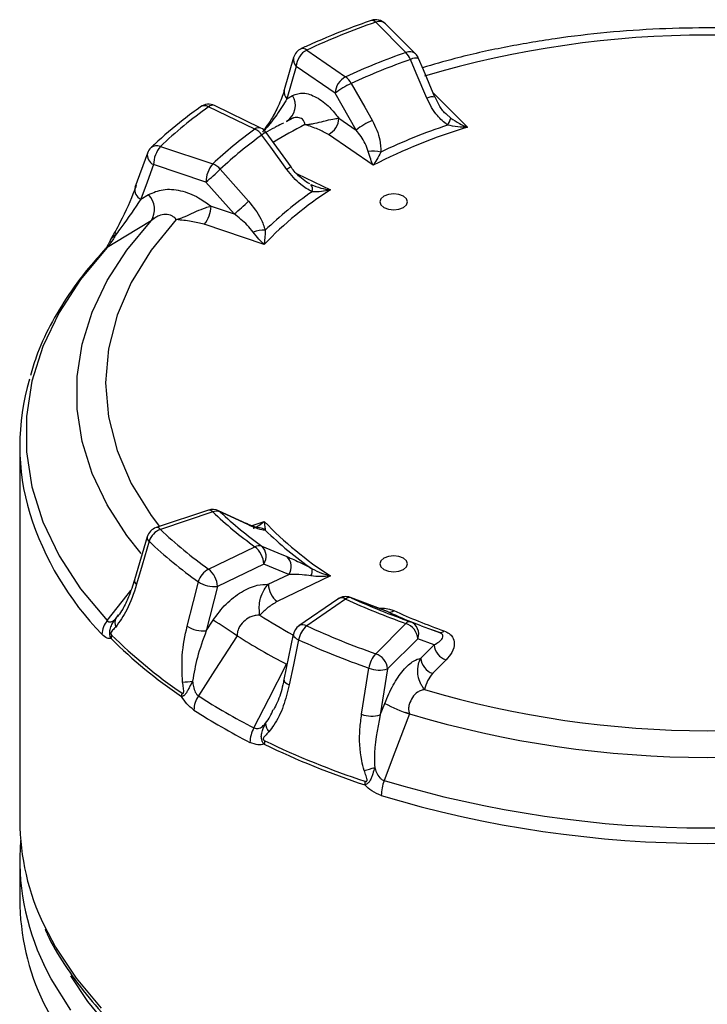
# Model space of a CAD drawing. Header units: millimetres. Extents: x 0 to 420, y 0 to 297.
# Tile 10 of 13: x 331 to 356, y 212 to 248. Entities that reach past the tile are written whole.
import ezdxf

# ---------------------------------------------------------------- set-up
doc = ezdxf.new("R2010")
doc.units = ezdxf.units.MM

msp = doc.modelspace()

# ---------------------------------------------------------------- linework, layer by layer
at = {"color": 7, "linetype": 'Continuous', "lineweight": 25}
for p, q in [((345.538, 246.849), (344.439, 247.948)), ((345.891, 246.795), (344.792, 247.894)), ((341.454, 246.666), (341.115, 245.488)), ((341.935, 246.936), (343.348, 245.964)), ((341.552, 246.342), (341.212, 245.164)), ((342.965, 245.37), (341.552, 246.342)), ((341.212, 245.164), (341.418, 245.284)), ((343.728, 244.028), (342.965, 245.37)), ((340.049, 244.06), (338.365, 244.875)), ((340.267, 244.101), (338.583, 244.917)), ((341.197, 244.344), (341.468, 244.482)), ((341.297, 244.399), (341.428, 244.466)), ((343.104, 244.458), (343.728, 244.028)), ((341.364, 242.687), (340.454, 243.944)), ((344.343, 242.748), (342.721, 243.864)), ((336.612, 243.43), (338.515, 242.795)), ((336.142, 243.192), (335.684, 241.933)), ((338.265, 242.137), (336.362, 242.772)), ((339.294, 240.978), (338.265, 242.137)), ((335.904, 241.512), (336.181, 241.681)), ((338.453, 241.258), (339.294, 240.978)), ((336.274, 240.729), (336.375, 240.836)), ((340.389, 239.871), (338.203, 240.6)), ((331.496, 232.541), (331.496, 218.913)), ((338.357, 230.209), (336.454, 229.574)), ((339.753, 229.715), (338.724, 230.189)), ((338.515, 230.143), (336.612, 229.508)), ((336.132, 229.24), (335.674, 227.676)), ((338.365, 228.063), (340.049, 228.878)), ((340.37, 228.249), (338.686, 227.433)), ((341.28, 227.873), (340.37, 228.249)), ((340.536, 227.513), (341.28, 227.873)), ((342.791, 227.82), (340.858, 226.884)), ((338.686, 227.433), (338.281, 225.825)), ((343.064, 226.978), (341.651, 226.005)), ((343.348, 226.974), (341.935, 226.002)), ((344.871, 226.52), (343.526, 227.033)), ((335.005, 226.281), (335.09, 226.403)), ((338.281, 225.825), (338.527, 226.206)), ((344.439, 224.99), (345.538, 226.089)), ((346.095, 226.006), (345.713, 226.149)), ((346.088, 226.008), (346.754, 225.758)), ((339.404, 225.645), (339.274, 225.73)), ((341.445, 225.695), (341.105, 224.049)), ((345.971, 225.536), (344.872, 224.437)), ((346.565, 225.313), (345.971, 225.536)), ((346.079, 224.828), (346.565, 225.313)), ((343.927, 222.788), (344.191, 224.465)), ((346.998, 224.761), (346.512, 224.276)), ((344.872, 224.437), (344.607, 222.761)), ((344.607, 222.761), (344.768, 223.183)), ((345.667, 222.803), (345.52, 222.849)), ((331.496, 217.484), (331.496, 216.055))]:
    msp.add_line(p, q, dxfattribs=at)
at = {"color": 8, "linetype": 'Continuous', "lineweight": 25}
for p, q in [((346.526, 245.383), (347.774, 244.135)), ((347.002, 244.62), (347.17, 244.463)), ((340.437, 244.066), (340.37, 243.982)), ((340.437, 244.066), (340.385, 244.018)), ((341.582, 242.437), (342.791, 241.852)), ((339.917, 229.643), (340.389, 229.801)), ((343.549, 227.023), (343.526, 227.033)), ((341.222, 224.598), (341.197, 224.61))]:
    msp.add_line(p, q, dxfattribs=at)
at = {"color": 7, "linetype": 'Continuous', "lineweight": 25, "flags": 128}
for points in [[(346.3, 245.184), (345.917, 246.093), (345.705, 246.595)], [(346.592, 245.225), (346.177, 246.212), (345.998, 246.635)], [(343.549, 245.723), (344.04, 244.859), (344.312, 244.381)], [(341.21, 242.59), (340.624, 243.4), (340.3, 243.847)], [(336.362, 242.772), (336.13, 242.135), (335.904, 241.512)], [(338.79, 242.603), (339.453, 241.856), (339.819, 241.443)], [(345.448, 241.622), (345.286, 241.685), (345.094, 241.707), (344.903, 241.685), (344.741, 241.622), (344.632, 241.529), (344.594, 241.418), (344.632, 241.308), (344.741, 241.214), (344.903, 241.152), (345.094, 241.13), (345.286, 241.152), (345.448, 241.214), (345.556, 241.308), (345.594, 241.418), (345.556, 241.529), (345.448, 241.622)], [(336.274, 240.729), (335.355, 240.169), (334.678, 239.756)], [(334.678, 239.756), (333.712, 238.599), (332.93, 237.397), (332.338, 236.159), (331.941, 234.895), (331.741, 233.616), (331.741, 232.332), (331.941, 231.053), (332.338, 229.789), (332.93, 228.551), (333.712, 227.349), (334.678, 226.191)], [(339.819, 229.67), (339.156, 229.975), (338.79, 230.143)], [(336.203, 229.076), (335.95, 228.211), (335.745, 227.512)], [(340.3, 228.899), (340.886, 228.656), (341.21, 228.523)], [(344.741, 228.458), (344.632, 228.364), (344.594, 228.254), (344.632, 228.143), (344.741, 228.05), (344.903, 227.987), (345.094, 227.965), (345.286, 227.987), (345.448, 228.05), (345.556, 228.143), (345.594, 228.254), (345.556, 228.364), (345.448, 228.458), (345.286, 228.52), (345.094, 228.542), (344.903, 228.52), (344.741, 228.458)], [(337.587, 225.993), (337.811, 226.882), (337.992, 227.601)], [(344.896, 226.509), (344.494, 226.663), (343.549, 227.023)], [(346.754, 225.758), (346.513, 225.845), (346.37, 225.898)], [(339.404, 225.645), (338.592, 224.385), (337.994, 223.458)], [(341.635, 225.498), (341.447, 224.588), (341.296, 223.852)], [(340.012, 222.293), (340.553, 223.351), (341.197, 224.61)], [(345.667, 222.803), (345.138, 221.407), (344.748, 220.379)]]:
    msp.add_lwpolyline(points, dxfattribs=at)
at = {"color": 8, "linetype": 'Continuous', "lineweight": 25, "flags": 128}
for points in [[(335.908, 228.637), (335.388, 229.293), (334.671, 230.401), (334.127, 231.542), (333.763, 232.707), (333.58, 233.885), (333.58, 235.069), (333.763, 236.247), (334.127, 237.412), (334.671, 238.553), (335.388, 239.661), (336.274, 240.729)], [(337.185, 240.772), (336.273, 239.655), (335.554, 238.491), (335.035, 237.292), (334.722, 236.07), (334.618, 234.836), (334.722, 233.602), (335.035, 232.38), (335.554, 231.181), (336.273, 230.017), (336.575, 229.615)], [(334.962, 240.341), (334.959, 240.333), (334.959, 240.319), (334.964, 240.303), (334.973, 240.285), (334.987, 240.265), (335.005, 240.243)], [(334.678, 239.756), (334.635, 239.725), (334.597, 239.69)], [(338.724, 230.189), (338.736, 230.183), (338.79, 230.143)], [(339.819, 229.67), (339.764, 229.709), (339.753, 229.715)], [(334.678, 226.191), (335.407, 227.121), (335.535, 227.283)], [(341.445, 225.695), (341.447, 225.658), (341.468, 225.617), (341.508, 225.576), (341.564, 225.536), (341.635, 225.498)], [(341.105, 224.049), (341.108, 224.012), (341.129, 223.972), (341.168, 223.931), (341.225, 223.89), (341.296, 223.852)], [(332.381, 215.109), (332.794, 214.325), (333.544, 213.193), (334.456, 212.102)], [(333.35, 212.031), (332.64, 213.169), (332.374, 213.694)], [(333.34, 213.274), (333.962, 212.342), (334.859, 211.259)], [(332.361, 212.293), (332.974, 211.167)]]:
    msp.add_lwpolyline(points, dxfattribs=at)
at = {"color": 7, "linetype": 'Continuous', "lineweight": 25}
for centre, radius, start, end in [((353.58, 221.731), 27.765, 109.2221, 114.7971), ((344.439, 247.54), 0.5, 45.0031, 109.293), ((356.496, 211.41), 36.071, 73.4359, 106.5641), ((341.935, 246.528), 0.5, 114.8734, 163.917), ((342.267, 246.302), 0.716, 117.6058, 176.7479), ((353.855, 223.122), 25.142, 109.3173, 114.7019), ((344.963, 246.289), 0.803, 22.3968, 44.29), ((345.538, 246.441), 0.5, 22.836, 45.0031), ((353.895, 223.23), 24.758, 109.3173, 114.7019), ((343.679, 245.33), 0.716, 117.6058, 176.7479), ((342.897, 245.384), 0.734, 27.4747, 52.1646), ((345.089, 242.511), 3.562, 115.6206, 126.6131), ((347.988, 231.417), 16.545, 125.5668, 133.4412), ((338.365, 244.467), 0.5, 64.1544, 125.7094), ((342.39, 244.498), 0.716, 297.6058, 356.7479), ((345.852, 241.17), 3.561, 115.626, 126.615), ((354.162, 223.128), 22.247, 108.6323, 115.3869), ((346.342, 244.688), 0.858, 326.0985, 344.7709), ((348.792, 231.893), 14.982, 125.7012, 133.3067), ((348.909, 231.867), 14.753, 125.7012, 133.3067), ((339.749, 243.45), 0.679, 35.8552, 63.8813), ((340.049, 243.651), 0.5, 35.8937, 64.1544), ((351.407, 224.549), 22.273, 118.5541, 119.5418), ((354.213, 223.267), 21.838, 107.1497, 116.8695), ((337.399, 242.754), 1.037, 139.3605, 179.0461), ((336.612, 243.022), 0.5, 133.5918, 160.0284), ((344.338, 242.094), 1.168, 75.8167, 98.1479), ((339.302, 242.12), 1.037, 139.3605, 179.0461), ((338.285, 242.174), 0.662, 40.2922, 69.66), ((333.893, 247.598), 6.995, 308.687, 314.4363), ((341.882, 241.881), 0.263, 338.8648, 39.1132), ((335.625, 241.146), 0.772, 327.2459, 43.8496), ((349.818, 230.881), 13.028, 122.6417, 136.3662), ((349.682, 230.888), 13.261, 124.734, 134.2739), ((334.919, 246.44), 6.998, 308.6886, 314.4329), ((337.416, 241.275), 1.037, 319.3605, 359.0461), ((334.994, 240.322), 0.0367, 100.752, 149.4595), ((340.377, 239.225), 1.159, 87.6209, 109.7022), ((340.001, 232.541), 8.502, 163.408, 196.7544), ((338.515, 229.734), 0.5, 65.2755, 108.4331), ((338.654, 229.798), 0.371, 68.4207, 111.9044), ((348.792, 241.045), 14.982, 226.6933, 234.2988), ((348.909, 240.879), 14.753, 226.6933, 234.2988), ((336.612, 229.1), 0.5, 108.4331, 163.6936), ((336.847, 228.876), 0.675, 110.4185, 162.7448), ((347.988, 241.521), 16.545, 226.5588, 234.4332), ((340.142, 229.092), 0.481, 53.8942, 108.7828), ((349.818, 238.791), 13.028, 223.6338, 237.3583), ((349.682, 238.976), 13.261, 225.7261, 235.266), ((347.814, 241.336), 16.886, 226.5588, 234.4332), ((340.197, 228.6), 0.315, 70.9859, 118.1575), ((339.536, 228.22), 0.834, 1.9909, 52.1112), ((339.956, 228.533), 0.502, 325.5606, 46.7123), ((340.866, 228.157), 0.502, 325.5701, 46.6569), ((338.695, 227.415), 0.728, 117.0133, 165.1583), ((337.852, 227.404), 0.834, 1.9909, 52.1112), ((341.754, 228.003), 0.38, 330.6946, 11.3274), ((338.576, 228.497), 1.069, 236.9175, 275.9421), ((341.37, 227.542), 0.834, 181.9909, 232.1112), ((343.348, 226.566), 0.5, 69.1206, 124.5274), ((343.495, 226.809), 0.221, 75.7923, 131.7266), ((353.855, 249.816), 25.142, 245.2981, 250.6827), ((353.895, 249.516), 24.758, 245.2981, 250.6827), ((335.323, 226.101), 0.365, 150.5064, 202.9427), ((344.949, 226.722), 0.22, 255.8559, 311.9144), ((353.876, 246.092), 21.544, 245.366, 248.2505), ((354.198, 246.447), 21.872, 245.4094, 250.5714), ((335.292, 225.666), 0.808, 139.4451, 177.726), ((338.171, 226.889), 1.069, 236.929, 275.9413), ((330.06, 211.988), 16.547, 55.6206, 59.2258), ((341.935, 225.594), 0.5, 124.5274, 168.3366), ((342.478, 225.338), 0.858, 129.3138, 169.2779), ((353.58, 251.207), 27.765, 245.2029, 250.7779), ((345.673, 225.982), 0.172, 79.2748, 141.7952), ((345.337, 225.486), 0.635, 4.5341, 71.6306), ((345.526, 225.709), 0.477, 338.7048, 67.9546), ((335.27, 225.539), 0.448, 163.2876, 179.5756), ((347.363, 238.151), 17.784, 225.1534, 235.8387), ((347.371, 238.266), 17.769, 225.1534, 235.8387), ((351.097, 243.83), 21.62, 237.2579, 242.7474), ((346.787, 225.929), 0.173, 259.1916, 321.5647), ((353.52, 251.221), 28.336, 245.2029, 250.7779), ((347.198, 225.364), 0.635, 184.5341, 251.6306), ((345.174, 224.321), 0.994, 137.7383, 171.7032), ((344.238, 224.387), 0.635, 4.5341, 71.6306), ((346.712, 224.878), 0.635, 184.5341, 251.6306), ((344.572, 225.45), 1.056, 248.86, 286.5001), ((336.568, 233.649), 9.734, 275.0242, 277.1694), ((337.902, 223.431), 0.526, 165.5154, 179.5593), ((338.842, 222.904), 1.013, 146.8736, 177.9481), ((350.665, 243.076), 23.354, 237.1425, 242.8629), ((356.496, 258.262), 36.071, 253.4359, 286.5641), ((347.3, 227.928), 5.379, 241.9178, 252.3356), ((350.613, 242.732), 23.561, 237.1425, 242.8629), ((344.307, 223.774), 1.056, 248.8686, 286.5017), ((356.496, 259.073), 37.853, 253.3764, 286.6236), ((340.921, 222.456), 0.483, 179.6532, 219.8442), ((341.028, 221.727), 1.162, 150.8942, 178.1511), ((341.03, 221.691), 0.64, 167.9649, 179.5879), ((353.369, 248.555), 29.83, 244.2074, 251.7734), ((353.372, 248.66), 29.804, 244.2074, 251.7734), ((342.855, 225.31), 4.716, 284.3623, 289.1715), ((344.885, 220.216), 0.846, 170.7956, 179.6572), ((346.322, 219.795), 1.679, 159.6715, 178.6789), ((356.496, 259.525), 40.872, 253.2942, 286.7058), ((356.496, 259.327), 41.234, 253.2942, 286.7058), ((340.41, 218.98), 8.914, 180.4298, 205.738), ((340.219, 217.501), 8.72, 175.4093, 205.8861), ((340.414, 216.124), 8.918, 180.4399, 205.4427)]:
    msp.add_arc(centre, radius, start, end, dxfattribs=at)
at = {"color": 8, "linetype": 'Continuous', "lineweight": 25}
for centre, radius, start, end in [((344.306, 247.85), 0.165, 36.4496, 101.4505), ((344.571, 247.633), 0.342, 49.6901, 112.72), ((341.787, 246.59), 0.341, 167.0055, 226.4556), ((341.79, 246.776), 0.215, 47.8833, 107.811), ((345.671, 246.541), 0.336, 49.0422, 113.368), ((345.903, 246.244), 0.403, 76.2896, 119.4317), ((341.447, 245.411), 0.341, 167.043, 226.453), ((340.828, 244.925), 0.691, 304.6226, 31.2699), ((346.494, 244.847), 0.389, 75.2259, 119.9289), ((338.221, 244.629), 0.285, 59.6632, 121.2522), ((338.509, 244.71), 0.22, 70.4827, 131.1856), ((351.575, 225.5), 21.094, 117.4012, 121.0102), ((340.193, 243.894), 0.22, 70.4827, 131.1856), ((340.909, 243.053), 1.001, 117.0752, 127.4836), ((340.528, 244.082), 0.0922, 147.631, 190.4858), ((336.477, 243.125), 0.333, 66.1328, 129.1112), ((336.525, 243.125), 0.389, 169.9884, 245.2047), ((341.817, 241.799), 0.997, 117.0609, 127.4875), ((336.067, 241.865), 0.389, 170.0267, 245.1988), ((338.384, 230.05), 0.161, 35.1828, 99.4527), ((342.45, 233.44), 11.108, 197.5563, 224.1866), ((336.48, 229.415), 0.161, 35.1828, 99.4527), ((336.3, 229.215), 0.17, 171.5613, 235.1608), ((335.842, 227.651), 0.17, 171.544, 235.1347), ((343.203, 226.743), 0.272, 57.8949, 120.6264), ((351.132, 243.403), 20.207, 237.3425, 241.2968), ((341.79, 225.764), 0.279, 58.7144, 119.8069)]:
    msp.add_arc(centre, radius, start, end, dxfattribs=at)
at = {"color": 7, "linetype": 'Continuous', "lineweight": 25}
for points, knots in [([(344.273, 248.012), (343.984, 247.907), (343.172, 247.615), (342.332, 247.261), (341.788, 247.011), (341.725, 246.981)], [0, 0, 0, 0, 0.3294113, 0.9221692, 1, 1, 1, 1]), ([(365.389, 246.686), (364.999, 246.782), (364.015, 247.023), (362.377, 247.309), (360.499, 247.553), (358.592, 247.701), (356.673, 247.757), (354.752, 247.718), (352.842, 247.587), (350.956, 247.363), (349.109, 247.044), (347.496, 246.691), (346.532, 246.407), (346.143, 246.293)], [0, 0, 0, 0, 0.06378, 0.160615, 0.257373, 0.354076, 0.450748, 0.547414, 0.644097, 0.740818, 0.837602, 0.934477, 1, 1, 1, 1]), ([(341.111, 245.485), (341.107, 245.468), (341.067, 245.294), (340.917, 244.936), (340.701, 244.497), (340.516, 244.231), (340.447, 244.133)], [0, 0, 0, 0, 0.044916, 0.457144, 0.798502, 1, 1, 1, 1]), ([(341.418, 245.284), (341.545, 245.329), (341.798, 245.419), (342.279, 245.25), (342.733, 244.914), (342.993, 244.594), (343.104, 244.458)], [0, 0, 0, 0, 0.267398, 0.534792, 0.802277, 1, 1, 1, 1]), ([(346.998, 244.615), (346.993, 244.619), (346.889, 244.704), (346.74, 244.912), (346.647, 245.128), (346.603, 245.229)], [0, 0, 0, 0, 0.026524, 0.544722, 1, 1, 1, 1]), ([(338.073, 244.873), (337.86, 244.716), (337.266, 244.277), (336.679, 243.773), (336.311, 243.425), (336.267, 243.384)], [0, 0, 0, 0, 0.329353, 0.920424, 1, 1, 1, 1]), ([(341.212, 245.164), (341.101, 244.976), (340.897, 244.632), (340.581, 244.242), (340.437, 244.066)], [0, 0, 0, 0, 0.546587, 1, 1, 1, 1]), ([(347.054, 244.21), (346.922, 244.317), (346.597, 244.584), (346.411, 244.96), (346.3, 245.184)], [0, 0, 0, 0, 0.404752, 1, 1, 1, 1]), ([(340.482, 244.176), (340.453, 244.137), (340.401, 244.066), (340.35, 243.99), (340.327, 243.956)], [0, 0, 0, 0, 0.552927, 1, 1, 1, 1]), ([(341.088, 244.279), (341.001, 244.238), (340.893, 244.187), (340.792, 244.13), (340.772, 244.118)], [0, 0, 0, 0, 0.8023813, 1, 1, 1, 1]), ([(341.297, 244.399), (341.266, 244.382), (341.232, 244.363), (341.199, 244.345), (341.197, 244.344)], [0, 0, 0, 0, 0.95595, 1, 1, 1, 1]), ([(341.856, 244.302), (341.841, 244.333), (341.801, 244.417), (341.651, 244.487), (341.495, 244.485), (341.375, 244.44), (341.314, 244.408), (341.297, 244.399)], [0, 0, 0, 0, 0.171276, 0.463474, 0.769782, 0.935052, 1, 1, 1, 1]), ([(341.867, 244.227), (341.867, 244.228), (341.863, 244.253), (341.859, 244.278), (341.856, 244.302)], [0, 0, 0, 0, 0.04225, 1, 1, 1, 1]), ([(341.867, 244.227), (341.869, 244.227), (341.931, 244.23), (342.052, 244.243), (342.28, 244.282), (342.481, 244.332), (342.724, 244.393), (342.927, 244.442), (343.053, 244.453), (343.104, 244.458)], [0, 0, 0, 0, 0.004045, 0.129668, 0.253457, 0.487985, 0.568639, 0.824897, 1, 1, 1, 1]), ([(342.721, 243.864), (342.599, 243.931), (342.342, 244.072), (342.029, 244.172), (341.869, 244.227), (341.867, 244.227)], [0, 0, 0, 0, 0.475174, 0.994056, 1, 1, 1, 1]), ([(344.312, 244.381), (344.428, 244.145), (344.613, 243.767), (344.621, 243.375), (344.624, 243.227)], [0, 0, 0, 0, 0.624415, 1, 1, 1, 1]), ([(347.774, 244.135), (347.773, 244.135), (347.655, 244.132), (347.409, 244.135), (347.176, 244.184), (347.054, 244.21)], [0, 0, 0, 0, 0.0061634, 0.4807875, 1, 1, 1, 1]), ([(347.17, 244.463), (347.273, 244.394), (347.47, 244.263), (347.675, 244.173), (347.773, 244.135), (347.774, 244.135)], [0, 0, 0, 0, 0.520767, 0.993877, 1, 1, 1, 1]), ([(344.172, 243.251), (344.137, 243.349), (344.04, 243.621), (343.85, 243.869), (343.728, 244.028)], [0, 0, 0, 0, 0.36018, 1, 1, 1, 1]), ([(344.343, 242.748), (344.343, 242.749), (344.314, 242.815), (344.255, 242.964), (344.201, 243.152), (344.172, 243.251)], [0, 0, 0, 0, 0.0061228, 0.4792331, 1, 1, 1, 1]), ([(344.624, 243.227), (344.576, 243.133), (344.484, 242.952), (344.389, 242.811), (344.344, 242.749), (344.343, 242.748)], [0, 0, 0, 0, 0.5192125, 0.9938366, 1, 1, 1, 1]), ([(342.127, 241.786), (341.985, 241.866), (341.635, 242.063), (341.369, 242.394), (341.21, 242.59)], [0, 0, 0, 0, 0.4047516, 1, 1, 1, 1]), ([(342.048, 242.067), (342.006, 242.088), (341.878, 242.154), (341.643, 242.354), (341.449, 242.546), (341.37, 242.681), (341.366, 242.687)], [0, 0, 0, 0, 0.164338, 0.502803, 0.976995, 1, 1, 1, 1]), ([(334.987, 240.358), (335.044, 240.465), (335.329, 240.997), (335.571, 241.556), (335.724, 241.967), (335.745, 242.024)], [0, 0, 0, 0, 0.176449, 0.884493, 1, 1, 1, 1]), ([(342.086, 242.047), (342.206, 242.001), (342.435, 241.913), (342.675, 241.868), (342.79, 241.852), (342.791, 241.852)], [0, 0, 0, 0, 0.520767, 0.993877, 1, 1, 1, 1]), ([(336.181, 241.681), (336.352, 241.756), (336.693, 241.906), (337.342, 241.853), (337.953, 241.626), (338.304, 241.368), (338.453, 241.258)], [0, 0, 0, 0, 0.267398, 0.534792, 0.802277, 1, 1, 1, 1]), ([(342.791, 241.852), (342.79, 241.851), (342.681, 241.825), (342.454, 241.781), (342.239, 241.784), (342.127, 241.786)], [0, 0, 0, 0, 0.0061634, 0.4807875, 1, 1, 1, 1]), ([(335.904, 241.512), (335.679, 241.182), (335.408, 240.786), (335.064, 240.322), (335.005, 240.243)], [0, 0, 0, 0, 0.8305779, 1, 1, 1, 1]), ([(339.819, 241.443), (339.984, 241.236), (340.25, 240.904), (340.377, 240.525), (340.425, 240.383)], [0, 0, 0, 0, 0.624415, 1, 1, 1, 1]), ([(337.131, 240.84), (337.097, 240.866), (337.008, 240.937), (336.794, 240.97), (336.59, 240.932), (336.449, 240.86), (336.388, 240.816), (336.371, 240.803)], [0, 0, 0, 0, 0.171276, 0.463474, 0.769782, 0.935052, 1, 1, 1, 1]), ([(337.185, 240.772), (337.187, 240.773), (337.243, 240.788), (337.354, 240.824), (337.565, 240.908), (337.758, 240.998), (338.005, 241.109), (338.225, 241.201), (338.387, 241.241), (338.453, 241.258)], [0, 0, 0, 0, 0.004045, 0.129668, 0.253457, 0.487985, 0.568639, 0.824897, 1, 1, 1, 1]), ([(339.987, 240.316), (339.917, 240.403), (339.724, 240.645), (339.462, 240.848), (339.294, 240.978)], [0, 0, 0, 0, 0.36018, 1, 1, 1, 1]), ([(336.371, 240.803), (336.34, 240.78), (336.308, 240.755), (336.275, 240.73), (336.274, 240.729)], [0, 0, 0, 0, 0.95595, 1, 1, 1, 1]), ([(337.185, 240.772), (337.184, 240.773), (337.166, 240.796), (337.148, 240.819), (337.131, 240.84)], [0, 0, 0, 0, 0.04225, 1, 1, 1, 1]), ([(338.203, 240.6), (338.048, 240.639), (337.723, 240.72), (337.37, 240.752), (337.187, 240.772), (337.185, 240.772)], [0, 0, 0, 0, 0.475174, 0.994056, 1, 1, 1, 1]), ([(335.005, 240.243), (334.973, 240.188), (334.904, 240.07), (334.804, 239.917), (334.724, 239.808), (334.691, 239.771), (334.678, 239.756)], [0, 0, 0, 0, 0.315322, 0.678774, 0.869092, 1, 1, 1, 1]), ([(334.962, 240.341), (334.923, 240.268), (334.865, 240.159), (334.799, 240.051), (334.785, 240.01), (334.784, 240.007)], [0, 0, 0, 0, 0.657155, 0.97427, 1, 1, 1, 1]), ([(340.389, 239.871), (340.388, 239.872), (340.322, 239.928), (340.184, 240.057), (340.054, 240.227), (339.987, 240.316)], [0, 0, 0, 0, 0.006123, 0.479233, 1, 1, 1, 1]), ([(340.425, 240.383), (340.419, 240.283), (340.406, 240.092), (340.394, 239.94), (340.389, 239.872), (340.389, 239.871)], [0, 0, 0, 0, 0.519213, 0.993837, 1, 1, 1, 1]), ([(334.783, 240.006), (334.753, 239.945), (334.701, 239.838), (334.636, 239.737), (334.596, 239.689), (334.596, 239.689), (334.596, 239.689)], [0, 0, 0, 0, 0.366464, 0.635221, 0.845423, 1, 1, 1, 1]), ([(334.597, 239.69), (334.429, 239.505), (333.947, 238.971), (333.258, 238.054), (332.59, 236.93), (332.13, 235.945), (331.955, 235.329), (331.893, 235.108)], [0, 0, 0, 0, 0.130386, 0.375613, 0.620117, 0.86331, 1, 1, 1, 1]), ([(340.133, 229.57), (340.132, 229.57), (340.131, 229.57), (340.062, 229.587), (339.94, 229.631), (339.808, 229.692), (339.746, 229.721)], [0, 0, 0, 0, 0.104474, 0.319403, 0.681962, 1, 1, 1, 1]), ([(340.425, 229.481), (340.373, 229.482), (340.243, 229.486), (339.977, 229.601), (339.819, 229.67)], [0, 0, 0, 0, 0.404752, 1, 1, 1, 1]), ([(339.987, 229.548), (340.054, 229.578), (340.184, 229.635), (340.322, 229.744), (340.388, 229.8), (340.389, 229.801)], [0, 0, 0, 0, 0.520767, 0.993877, 1, 1, 1, 1]), ([(340.389, 229.801), (340.389, 229.8), (340.394, 229.732), (340.406, 229.6), (340.419, 229.522), (340.425, 229.481)], [0, 0, 0, 0, 0.006163, 0.480787, 1, 1, 1, 1]), ([(341.21, 228.523), (341.377, 228.45), (341.645, 228.333), (341.995, 228.148), (342.127, 228.078)], [0, 0, 0, 0, 0.624415, 1, 1, 1, 1]), ([(342.127, 228.078), (342.239, 228.021), (342.454, 227.911), (342.681, 227.847), (342.79, 227.821), (342.791, 227.82)], [0, 0, 0, 0, 0.519213, 0.993837, 1, 1, 1, 1]), ([(335.67, 227.68), (335.603, 227.466), (335.481, 227.076), (335.274, 226.655), (335.117, 226.409), (335.055, 226.345), (335.038, 226.327)], [0, 0, 0, 0, 0.389167, 0.71073, 0.919518, 1, 1, 1, 1]), ([(342.086, 227.817), (341.979, 227.833), (341.683, 227.878), (341.437, 227.875), (341.28, 227.873)], [0, 0, 0, 0, 0.36018, 1, 1, 1, 1]), ([(342.791, 227.82), (342.79, 227.82), (342.675, 227.804), (342.435, 227.779), (342.206, 227.804), (342.086, 227.817)], [0, 0, 0, 0, 0.006123, 0.479233, 1, 1, 1, 1]), ([(335.745, 227.512), (335.639, 227.186), (335.442, 226.58), (335.13, 226.155), (334.987, 225.959)], [0, 0, 0, 0, 0.538222, 1, 1, 1, 1]), ([(338.527, 226.206), (338.678, 226.411), (338.979, 226.82), (339.553, 227.261), (340.094, 227.5), (340.404, 227.509), (340.536, 227.513)], [0, 0, 0, 0, 0.267398, 0.534792, 0.802277, 1, 1, 1, 1]), ([(340.228, 226.39), (340.228, 226.392), (340.223, 226.427), (340.213, 226.504), (340.203, 226.669), (340.215, 226.842), (340.27, 227.075), (340.357, 227.291), (340.484, 227.449), (340.536, 227.513)], [0, 0, 0, 0, 0.004045, 0.129668, 0.253457, 0.487985, 0.568639, 0.824897, 1, 1, 1, 1]), ([(340.858, 226.884), (340.741, 226.813), (340.497, 226.665), (340.324, 226.484), (340.229, 226.391), (340.228, 226.39)], [0, 0, 0, 0, 0.475174, 0.994056, 1, 1, 1, 1]), ([(334.678, 226.191), (334.697, 226.175), (334.73, 226.146), (334.809, 226.137), (334.904, 226.18), (334.973, 226.249), (335.005, 226.281)], [0, 0, 0, 0, 0.181686, 0.321178, 0.684656, 1, 1, 1, 1]), ([(334.821, 225.542), (334.811, 225.565), (334.793, 225.602), (334.779, 225.658), (334.771, 225.705), (334.769, 225.753), (334.772, 225.809), (334.791, 225.911), (334.858, 226.08), (334.95, 226.206), (335.005, 226.281)], [0, 0, 0, 0, 0.095996, 0.157174, 0.212625, 0.270564, 0.330612, 0.417393, 0.652408, 1, 1, 1, 1]), ([(340.099, 226.384), (340.043, 226.374), (339.891, 226.347), (339.678, 226.208), (339.511, 226.019), (339.428, 225.857), (339.416, 225.784), (339.413, 225.763)], [0, 0, 0, 0, 0.171276, 0.463474, 0.769782, 0.935052, 1, 1, 1, 1]), ([(340.228, 226.39), (340.226, 226.39), (340.183, 226.388), (340.14, 226.386), (340.099, 226.384)], [0, 0, 0, 0, 0.04225, 1, 1, 1, 1]), ([(334.987, 225.959), (334.95, 225.921), (334.895, 225.864), (334.834, 225.8), (334.815, 225.758), (334.811, 225.737), (334.811, 225.72), (334.815, 225.704), (334.825, 225.685), (334.834, 225.674), (334.84, 225.668)], [0, 0, 0, 0, 0.476558, 0.718001, 0.781321, 0.817749, 0.850365, 0.883007, 0.923783, 1, 1, 1, 1]), ([(337.42, 223.953), (337.404, 224.281), (337.368, 224.992), (337.511, 225.643), (337.587, 225.993)], [0, 0, 0, 0, 0.461778, 1, 1, 1, 1]), ([(334.821, 225.542), (334.773, 225.54), (334.668, 225.535), (334.549, 225.641), (334.485, 225.698)], [0, 0, 0, 0, 0.4626384, 1, 1, 1, 1]), ([(338.281, 225.825), (338.162, 225.504), (337.943, 224.916), (337.833, 224.28), (337.783, 223.991)], [0, 0, 0, 0, 0.546587, 1, 1, 1, 1]), ([(339.413, 225.763), (339.41, 225.725), (339.407, 225.686), (339.404, 225.647), (339.404, 225.645)], [0, 0, 0, 0, 0.95595, 1, 1, 1, 1]), ([(346.565, 225.313), (346.629, 225.349), (346.762, 225.422), (346.871, 225.537), (346.894, 225.638), (346.856, 225.702), (346.805, 225.738), (346.769, 225.752), (346.754, 225.758)], [0, 0, 0, 0, 0.295392, 0.612681, 0.80144, 0.907927, 0.961939, 1, 1, 1, 1]), ([(346.923, 225.821), (346.99, 225.79), (347.125, 225.728), (347.259, 225.569), (347.32, 225.333), (347.24, 225.042), (347.075, 224.851), (346.998, 224.761)], [0, 0, 0, 0, 0.127722, 0.254609, 0.447565, 0.739251, 1, 1, 1, 1]), ([(344.768, 223.183), (344.866, 223.413), (345.063, 223.873), (345.437, 224.411), (345.79, 224.74), (345.993, 224.802), (346.079, 224.828)], [0, 0, 0, 0, 0.267398, 0.534792, 0.802277, 1, 1, 1, 1]), ([(346.213, 223.688), (346.212, 223.689), (346.186, 223.721), (346.136, 223.792), (346.048, 223.947), (345.99, 224.116), (345.959, 224.351), (345.971, 224.577), (346.048, 224.756), (346.079, 224.828)], [0, 0, 0, 0, 0.0040451, 0.1296683, 0.2534572, 0.487985, 0.5686389, 0.8248968, 1, 1, 1, 1]), ([(341.197, 224.61), (341.199, 224.611), (341.208, 224.617), (341.217, 224.623), (341.225, 224.628)], [0, 0, 0, 0, 0.159026, 1, 1, 1, 1]), ([(346.512, 224.276), (346.445, 224.186), (346.303, 223.998), (346.247, 223.795), (346.213, 223.689), (346.213, 223.688)], [0, 0, 0, 0, 0.475174, 0.994056, 1, 1, 1, 1]), ([(337.783, 223.991), (337.745, 223.919), (337.685, 223.804), (337.618, 223.674), (337.573, 223.596), (337.542, 223.548), (337.511, 223.509), (337.486, 223.483), (337.458, 223.461), (337.424, 223.442), (337.396, 223.436), (337.379, 223.435), (337.377, 223.435)], [0, 0, 0, 0, 0.299588, 0.471326, 0.548431, 0.651237, 0.706539, 0.76904, 0.823374, 0.888752, 0.987125, 1, 1, 1, 1]), ([(337.393, 223.563), (337.395, 223.562), (337.404, 223.556), (337.418, 223.548), (337.435, 223.547), (337.446, 223.553), (337.454, 223.564), (337.46, 223.586), (337.461, 223.617), (337.458, 223.674), (337.443, 223.786), (337.43, 223.885), (337.42, 223.953)], [0, 0, 0, 0, 0.011058, 0.086943, 0.128779, 0.15992, 0.195581, 0.230774, 0.311103, 0.384847, 0.582949, 1, 1, 1, 1]), ([(337.783, 223.991), (337.79, 223.927), (337.806, 223.787), (337.86, 223.615), (337.932, 223.503), (337.976, 223.471), (337.994, 223.458)], [0, 0, 0, 0, 0.3153217, 0.6787736, 0.8690918, 1, 1, 1, 1]), ([(341.296, 223.852), (341.231, 223.595), (341.1, 223.072), (340.833, 222.498), (340.614, 222.227), (340.55, 222.146)], [0, 0, 0, 0, 0.405379, 0.823899, 1, 1, 1, 1]), ([(341.102, 224.051), (341.089, 223.986), (341.032, 223.693), (340.915, 223.307), (340.769, 223.038), (340.723, 222.951)], [0, 0, 0, 0, 0.161914, 0.7302, 1, 1, 1, 1]), ([(337.83, 222.941), (337.741, 223.01), (337.576, 223.138), (337.44, 223.341), (337.377, 223.435)], [0, 0, 0, 0, 0.537362, 1, 1, 1, 1]), ([(346.095, 223.656), (346.048, 223.636), (345.919, 223.58), (345.77, 223.404), (345.666, 223.188), (345.629, 223.014), (345.639, 222.94), (345.641, 222.919)], [0, 0, 0, 0, 0.171276, 0.463474, 0.769782, 0.935052, 1, 1, 1, 1]), ([(346.213, 223.688), (346.211, 223.687), (346.172, 223.677), (346.133, 223.666), (346.095, 223.656)], [0, 0, 0, 0, 0.04225, 1, 1, 1, 1]), ([(344.025, 220.741), (343.992, 220.861), (343.855, 221.36), (343.836, 222.063), (343.904, 222.61), (343.927, 222.788)], [0, 0, 0, 0, 0.1762046, 0.7314714, 1, 1, 1, 1]), ([(344.607, 222.761), (344.499, 222.239), (344.368, 221.61), (344.398, 220.965), (344.404, 220.856)], [0, 0, 0, 0, 0.830578, 1, 1, 1, 1]), ([(345.641, 222.919), (345.65, 222.882), (345.658, 222.843), (345.667, 222.805), (345.667, 222.803)], [0, 0, 0, 0, 0.95595, 1, 1, 1, 1]), ([(340.012, 222.293), (340.041, 222.281), (340.092, 222.261), (340.202, 222.271), (340.321, 222.335), (340.4, 222.42), (340.437, 222.459)], [0, 0, 0, 0, 0.181686, 0.321178, 0.684656, 1, 1, 1, 1]), ([(340.389, 221.696), (340.372, 221.716), (340.345, 221.749), (340.317, 221.8), (340.3, 221.845), (340.288, 221.891), (340.281, 221.947), (340.281, 222.051), (340.323, 222.231), (340.395, 222.374), (340.437, 222.459)], [0, 0, 0, 0, 0.095996, 0.157174, 0.212625, 0.270564, 0.330612, 0.417393, 0.652408, 1, 1, 1, 1]), ([(340.55, 222.146), (340.507, 222.1), (340.442, 222.031), (340.371, 221.954), (340.352, 221.907), (340.351, 221.886), (340.354, 221.87), (340.363, 221.855), (340.379, 221.838), (340.394, 221.83), (340.403, 221.825)], [0, 0, 0, 0, 0.476558, 0.718001, 0.781321, 0.817749, 0.850365, 0.883007, 0.923783, 1, 1, 1, 1]), ([(340.389, 221.696), (340.315, 221.681), (340.154, 221.65), (339.967, 221.725), (339.866, 221.765)], [0, 0, 0, 0, 0.462638, 1, 1, 1, 1]), ([(344.05, 220.351), (344.051, 220.351), (344.064, 220.347), (344.082, 220.343), (344.103, 220.346), (344.116, 220.354), (344.124, 220.367), (344.129, 220.389), (344.126, 220.42), (344.114, 220.475), (344.079, 220.582), (344.046, 220.677), (344.025, 220.741)], [0, 0, 0, 0, 0.011058, 0.086943, 0.128779, 0.15992, 0.195581, 0.230774, 0.311103, 0.384847, 0.582949, 1, 1, 1, 1]), ([(344.404, 220.856), (344.381, 220.777), (344.345, 220.652), (344.296, 220.511), (344.26, 220.424), (344.231, 220.37), (344.2, 220.325), (344.173, 220.293), (344.142, 220.265), (344.101, 220.239), (344.065, 220.226), (344.041, 220.221), (344.039, 220.221)], [0, 0, 0, 0, 0.299588, 0.471326, 0.548431, 0.651237, 0.706539, 0.76904, 0.823374, 0.888752, 0.987125, 1, 1, 1, 1]), ([(344.404, 220.856), (344.423, 220.794), (344.465, 220.66), (344.559, 220.502), (344.666, 220.409), (344.724, 220.387), (344.748, 220.379)], [0, 0, 0, 0, 0.315322, 0.678774, 0.869092, 1, 1, 1, 1]), ([(344.643, 219.834), (344.526, 219.882), (344.306, 219.972), (344.123, 220.142), (344.039, 220.221)], [0, 0, 0, 0, 0.5373616, 1, 1, 1, 1]), ([(332.421, 214.974), (332.446, 214.913), (332.629, 214.472), (333.116, 213.679), (333.886, 212.603), (334.815, 211.569), (335.878, 210.581), (337.074, 209.647), (338.393, 208.772), (339.826, 207.962), (341.365, 207.222), (342.999, 206.557), (344.717, 205.97), (346.51, 205.465), (348.365, 205.045), (350.27, 204.713), (352.215, 204.469), (354.186, 204.317), (356.172, 204.256), (358.16, 204.287), (360.137, 204.41), (362.092, 204.623), (364.011, 204.927), (365.884, 205.319), (367.698, 205.796), (369.441, 206.356), (371.104, 206.997), (372.676, 207.713), (374.146, 208.501), (375.505, 209.356), (376.744, 210.274), (377.855, 211.25), (378.832, 212.275), (379.658, 213.347), (380.235, 214.242), (380.479, 214.789), (380.553, 214.954)], [0, 0, 0, 0, 0.004887, 0.035202, 0.065642, 0.096193, 0.12683, 0.157523, 0.188247, 0.218986, 0.249722, 0.280452, 0.311171, 0.341879, 0.372576, 0.403265, 0.433946, 0.464622, 0.495295, 0.525968, 0.556642, 0.587318, 0.618001, 0.648691, 0.679391, 0.710103, 0.740829, 0.771569, 0.802325, 0.833094, 0.863872, 0.894645, 0.925397, 0.956103, 0.986733, 1, 1, 1, 1])]:
    msp.add_open_spline(points, degree=3, knots=knots, dxfattribs=at)
at = {"color": 8, "linetype": 'Continuous', "lineweight": 25}
for points, knots in [([(335.005, 240.243), (334.97, 240.216), (334.908, 240.167), (334.829, 240.084), (334.8, 240.034), (334.783, 240.006)], [0, 0, 0, 0, 0.36548, 0.648059, 1, 1, 1, 1]), ([(344.562, 226.638), (344.607, 226.642), (344.736, 226.652), (344.927, 226.623), (345.047, 226.578), (345.096, 226.559)], [0, 0, 0, 0, 0.242882, 0.686789, 1, 1, 1, 1]), ([(340.437, 222.459), (340.497, 222.541), (340.605, 222.692), (340.676, 222.874), (340.708, 222.957)], [0, 0, 0, 0, 0.544414, 1, 1, 1, 1])]:
    msp.add_open_spline(points, degree=3, knots=knots, dxfattribs=at)

doc.saveas('drawing.dxf')
